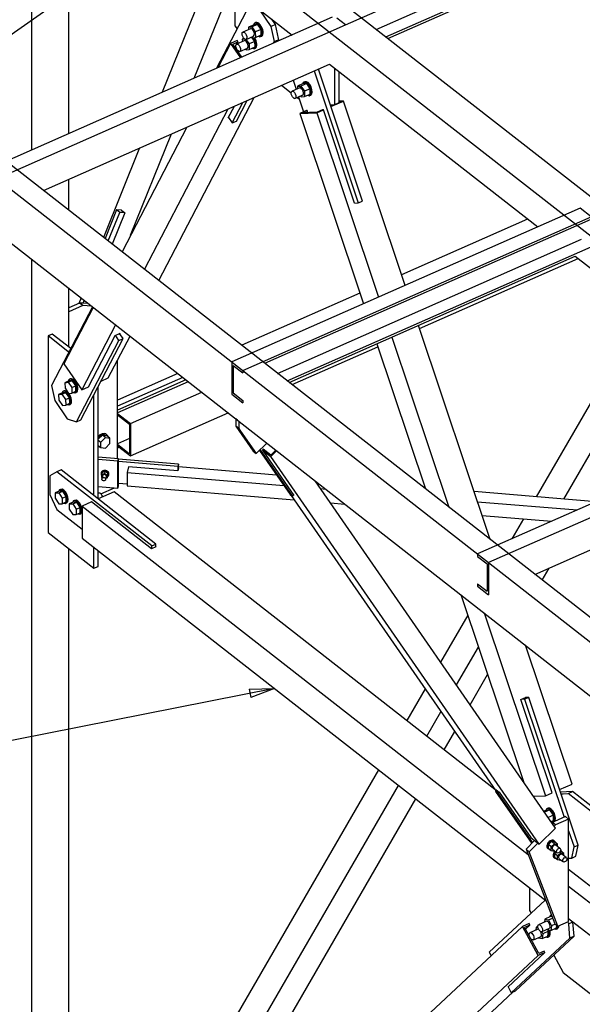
# Paper-space layout 'A0 Advance Steel' of a CAD drawing. Header units: millimetres. Extents: x 292 to 712, y 182 to 776.
# Tile 42 of 61: x 386 to 409, y 561 to 601. Entities that reach past the tile are written whole.
import ezdxf

# ---------------------------------------------------------------- set-up
doc = ezdxf.new("R2010")
doc.units = ezdxf.units.MM
doc.layers.get('0').update_dxf_attribs({"linetype": 'CONTINUOUS'})
for name, color, linetype in [('AS_Belki', 145, 'CONTINUOUS'), ('AS_Blachy', 30, 'CONTINUOUS'), ('AS_Sruby', 9, 'CONTINUOUS')]:
    doc.layers.add(name, color=color, linetype=linetype)

psp = doc.layouts.new('A0 Advance Steel')

# ---------------------------------------------------------------- linework, layer by layer
at = {"color": 0, "linetype": 'ByBlock', "lineweight": -2}
for p, q in [((395.541, 573.804), (396.554, 573.834)), ((395.541, 573.804), (395.605, 573.477)), ((396.554, 573.834), (395.605, 573.477))]:
    psp.add_line(p, q, dxfattribs=at)
at = {"color": 7}
for points in [[(391.925, 604.214), (352.648, 576.623), (335.759, 576.623)], [(396.554, 573.834), (352.39, 565.085), (335.5, 565.085)]]:
    psp.add_lwpolyline(points, dxfattribs=at)
at = {"layer": 'AS_Belki', "linetype": 'Continuous', "ltscale": 0.15}
for p, q in [((386.82, 648.054), (386.82, 595.433)), ((428.393, 561.691), (363.348, 612.526)), ((362.549, 612.173), (427.594, 561.338)), ((386.366, 609.853), (429.756, 575.942)), ((386.586, 608.386), (397.263, 600.042)), ((388.312, 596.091), (388.312, 607.037)), ((399.402, 600.448), (413.39, 606.622)), ((400.636, 600.265), (413.576, 605.977)), ((401.021, 599.964), (413.695, 605.559)), ((401.1, 599.902), (413.72, 605.473)), ((394.011, 602.584), (392.056, 597.744)), ((393.338, 598.31), (394.812, 601.958)), ((373.107, 601.764), (427.594, 559.18)), ((418.923, 585.973), (399.146, 601.43)), ((398.876, 600.754), (384.998, 594.628)), ((399.402, 600.448), (399.06, 600.714)), ((385.439, 594.284), (399.402, 600.448)), ((394.795, 599.705), (394.288, 598.729)), ((395.062, 599.823), (394.795, 599.705)), ((394.795, 599.705), (395.192, 599.128)), ((394.885, 599.676), (395.098, 599.77)), ((395.246, 599.152), (394.885, 599.676)), ((394.978, 599.54), (395.011, 599.603)), ((395.053, 599.685), (395.098, 599.77)), ((395.098, 599.77), (395.062, 599.823)), ((387.297, 593.809), (398.762, 598.87)), ((398.762, 598.87), (407.116, 592.342)), ((391.927, 590.191), (395.75, 597.541)), ((394.707, 596.721), (394.95, 597.188)), ((399.233, 597.364), (398.819, 597.181)), ((398.823, 597.169), (399.321, 597.389)), ((399.321, 597.389), (399.149, 597.382)), ((399.149, 597.361), (399.233, 597.364)), ((401.796, 589.994), (399.321, 597.389)), ((394.684, 597.07), (391.343, 590.647)), ((394.718, 596.725), (394.707, 596.721)), ((397.838, 597.008), (397.571, 596.89)), ((397.571, 596.89), (398.255, 596.918)), ((397.571, 596.89), (400.127, 589.257)), ((397.659, 596.915), (397.872, 597.009)), ((398.274, 596.941), (397.659, 596.915)), ((397.872, 597.009), (397.838, 597.008)), ((397.9, 596.925), (397.872, 597.009)), ((398.255, 596.918), (398.521, 597.036)), ((398.255, 596.918), (400.73, 589.523)), ((398.487, 597.035), (398.274, 596.941)), ((398.521, 597.036), (398.487, 597.035)), ((399.774, 593.294), (398.521, 597.036)), ((393.05, 596.349), (390.448, 591.346)), ((390.793, 592.009), (392.437, 596.078)), ((391.154, 595.512), (389.706, 591.927)), ((388.312, 593.016), (388.312, 594.258)), ((399.785, 593.299), (399.774, 593.294)), ((390.557, 592.911), (390.05, 591.657)), ((390.41, 593.018), (390.413, 593.024)), ((390.413, 593.024), (390.421, 593.018)), ((390.421, 593.018), (390.557, 592.911)), ((408.814, 593.092), (394.851, 586.928)), ((409.255, 592.747), (408.814, 593.092)), ((395.292, 586.584), (409.255, 592.747)), ((396.17, 586.875), (409.255, 592.65)), ((406.71, 592.659), (401.651, 590.427)), ((396.686, 586.472), (408.87, 591.85)), ((397.07, 586.171), (409.255, 591.549)), ((386.82, 591.046), (386.82, 484.716)), ((397.15, 586.109), (408.615, 591.17)), ((402.372, 588.274), (408.73, 591.08)), ((408.615, 591.17), (410.258, 589.886)), ((388.312, 587.529), (388.312, 589.88)), ((399.982, 589.69), (395.244, 587.598)), ((389.289, 589.117), (388.114, 586.858)), ((411.382, 589.007), (407.056, 581.523)), ((390.184, 588.417), (388.831, 585.816)), ((390.169, 587.994), (390.35, 588.074)), ((390.35, 588.074), (390.361, 588.079)), ((390.361, 588.079), (390.355, 588.067)), ((405.204, 579.814), (402.331, 588.396)), ((408.166, 581.431), (412.183, 588.381)), ((389.098, 585.934), (390.169, 587.994)), ((389.897, 586.287), (390.768, 587.961)), ((400.661, 587.659), (402.609, 581.843)), ((401.265, 587.926), (403.547, 581.109)), ((397.264, 586.019), (400.702, 587.537)), ((388.114, 586.858), (388.831, 585.816)), ((394.851, 586.928), (394.851, 585.633)), ((392.68, 586.466), (390.267, 585.401)), ((394.907, 586.787), (395.292, 586.487)), ((394.907, 586.787), (394.907, 585.686)), ((395.292, 586.584), (395.292, 586.487)), ((389.606, 586.158), (389.897, 586.287)), ((393.105, 586.135), (390.267, 584.882)), ((388.831, 585.816), (389.098, 585.934)), ((390.79, 584.457), (393.641, 585.715)), ((394.907, 585.686), (395.292, 585.386)), ((394.851, 585.633), (395.292, 585.289)), ((395.292, 585.386), (395.292, 585.289)), ((418.667, 585.391), (404.704, 579.228)), ((390.267, 584.866), (390.79, 584.457)), ((390.79, 583.162), (394.7, 584.888)), ((419.022, 585.009), (405.144, 578.883)), ((390.267, 584.812), (390.75, 584.434)), ((390.75, 584.434), (390.75, 583.247)), ((390.79, 584.457), (390.79, 583.162)), ((390.75, 583.854), (390.267, 583.641)), ((390.267, 583.625), (390.75, 583.247)), ((390.267, 583.571), (390.79, 583.162)), ((396.111, 583.431), (396.073, 583.394)), ((396.073, 583.394), (397.333, 581.574)), ((396.073, 583.394), (396.409, 583.131)), ((396.415, 583.193), (396.111, 583.431)), ((396.409, 583.131), (396.647, 583.366)), ((396.615, 583.391), (396.415, 583.193)), ((407.003, 578.409), (418.468, 583.47)), ((407.171, 567.589), (396.409, 583.131)), ((390.711, 582.727), (390.655, 582.494)), ((390.655, 582.494), (396.931, 581.971)), ((390.655, 582.494), (390.655, 581.955)), ((392.691, 582.562), (390.711, 582.727)), ((392.718, 582.671), (392.691, 582.562)), ((396.641, 582.391), (392.716, 582.718)), ((392.716, 582.671), (392.718, 582.671)), ((407.828, 568.236), (398.185, 582.164)), ((390.128, 581.715), (389.492, 581.434)), ((405.392, 569.786), (390.128, 581.715)), ((390.655, 581.955), (397.353, 581.397)), ((398.403, 581.849), (398.611, 581.831)), ((402.591, 581.895), (402.535, 581.9)), ((409.452, 581.324), (404.562, 581.731)), ((389.222, 581.315), (388.849, 581.151)), ((391.625, 579.437), (389.222, 581.315)), ((397.234, 581.568), (405.437, 569.721)), ((397.333, 581.574), (397.325, 581.58)), ((404.699, 581.324), (408.698, 580.991)), ((388.849, 581.151), (406.725, 567.18)), ((388.849, 581.151), (388.849, 579.856)), ((398.8, 581.276), (399.383, 581.228)), ((404.884, 580.769), (407.67, 580.537)), ((406.541, 580.631), (406.081, 579.835)), ((407.642, 580.525), (407.65, 580.539)), ((388.849, 579.856), (407.438, 565.328)), ((388.312, 547.709), (388.312, 579.443)), ((391.807, 579.517), (391.625, 579.437)), ((391.807, 579.53), (391.817, 579.522)), ((391.817, 579.522), (391.807, 579.517)), ((404.704, 579.228), (404.704, 579.131)), ((404.704, 579.131), (405.088, 578.83)), ((405.088, 578.83), (405.088, 577.729)), ((405.144, 578.883), (405.144, 577.588)), ((407.296, 578.179), (407.574, 578.661)), ((404.704, 578.03), (405.088, 577.729)), ((404.704, 578.03), (404.704, 577.933)), ((404.704, 577.933), (405.144, 577.588)), ((404.03, 577.596), (406.541, 570.095)), ((404.307, 576.768), (403.222, 574.889)), ((404.969, 576.862), (407.424, 569.53)), ((403.855, 573.974), (404.734, 575.494)), ((408.489, 570), (406.626, 575.567)), ((404.406, 573.179), (405.104, 574.388)), ((402.601, 573.817), (401.865, 572.543)), ((406.437, 573.389), (406.619, 573.469)), ((406.619, 573.469), (406.629, 573.474)), ((406.629, 573.474), (406.631, 573.469)), ((407.69, 569.647), (406.437, 573.389)), ((402.666, 571.917), (403.235, 572.901)), ((403.362, 571.373), (403.785, 572.107)), ((400.727, 570.573), (388.886, 550.09)), ((389.687, 549.464), (401.528, 569.947)), ((407.992, 569.78), (408.489, 570)), ((405.459, 569.743), (405.43, 569.785)), ((405.43, 569.785), (405.574, 569.672)), ((405.574, 569.672), (406.834, 567.852)), ((406.946, 569.51), (407.424, 569.53)), ((407.424, 569.53), (407.69, 569.647)), ((390.788, 549.622), (402.223, 569.404)), ((407.171, 567.589), (407.828, 568.236)), ((406.834, 567.852), (407.171, 567.589)), ((408.352, 565.908), (427.94, 550.6)), ((406.77, 564.402), (406.504, 564.284)), ((406.802, 564.344), (406.589, 564.25)), ((406.626, 564.18), (406.802, 564.344)), ((406.802, 564.344), (406.77, 564.402)), ((408.352, 564.613), (427.94, 549.305)), ((406.504, 564.284), (388.187, 547.195)), ((407.134, 563.125), (406.504, 564.284)), ((406.795, 563.871), (406.589, 564.25)), ((407.155, 563.207), (406.825, 563.816)), ((405.915, 561.858), (407.4, 563.243)), ((407.4, 563.243), (407.134, 563.125)), ((407.369, 563.301), (407.155, 563.207)), ((407.4, 563.243), (407.369, 563.301)), ((407.134, 563.125), (388.817, 546.036)), ((390.859, 547.417), (406.13, 561.665)), ((405.926, 561.863), (405.915, 561.858))]:
    psp.add_line(p, q, dxfattribs=at)
at = {"layer": 'AS_Blachy', "linetype": 'Continuous', "ltscale": 0.15}
for p, q in [((394.974, 601.831), (394.974, 600.415)), ((395.554, 601.237), (394.238, 598.707)), ((396.432, 600.384), (395.974, 601.049)), ((396.603, 600.459), (396.455, 600.673)), ((394.974, 600.415), (395.061, 600.288)), ((396.603, 600.459), (396.432, 600.384)), ((396.558, 599.779), (396.432, 600.384)), ((396.718, 599.906), (396.603, 600.459)), ((396.729, 599.855), (396.718, 599.906)), ((396.525, 599.717), (396.558, 599.779)), ((396.729, 599.855), (396.558, 599.779)), ((396.696, 599.792), (396.729, 599.855)), ((398.979, 597.254), (398.979, 598.701)), ((398.149, 598.6), (399.921, 593.305)), ((400.092, 593.38), (398.319, 598.675)), ((399.149, 597.329), (399.149, 598.568)), ((396.846, 598.024), (397.228, 597.726)), ((397.303, 598.226), (397.425, 597.863)), ((397.468, 597.538), (397.557, 597.468)), ((397.525, 597.564), (397.728, 596.959)), ((394.861, 596.517), (395.288, 597.337)), ((395.032, 596.592), (395.458, 597.412)), ((398.798, 597.246), (398.979, 597.254)), ((398.979, 597.254), (399.149, 597.329)), ((394.713, 596.732), (394.861, 596.517)), ((394.861, 596.517), (395.032, 596.592)), ((399.773, 593.299), (399.921, 593.305)), ((399.921, 593.305), (400.092, 593.38)), ((390.23, 593.029), (389.766, 591.88)), ((389.894, 591.78), (390.358, 592.929)), ((390.358, 592.929), (390.23, 593.029)), ((390.421, 593.018), (390.23, 593.029)), ((390.549, 592.917), (390.358, 592.929)), ((388.748, 589.293), (388.312, 589.101)), ((388.803, 589.497), (388.715, 589.278)), ((388.876, 589.193), (388.748, 589.293)), ((388.753, 589.293), (388.748, 589.293)), ((388.892, 589.284), (388.753, 589.293)), ((388.886, 589.285), (388.931, 589.397)), ((389.091, 589.272), (388.892, 589.284)), ((389.262, 589.138), (387.623, 585.987)), ((388.876, 589.193), (388.312, 588.944)), ((389.219, 589.172), (388.876, 589.193)), ((387.652, 588.045), (387.481, 587.97)), ((388.392, 587.466), (387.652, 588.045)), ((390.494, 587.866), (390.35, 588.074)), ((388.278, 587.347), (387.481, 587.97)), ((387.481, 587.97), (387.481, 580.092)), ((388.627, 584.528), (390.323, 587.791)), ((388.797, 584.604), (390.494, 587.866)), ((390.323, 587.791), (390.18, 587.999)), ((390.323, 587.791), (390.494, 587.866)), ((388.278, 587.347), (388.346, 587.376)), ((388.282, 587.341), (388.278, 587.347)), ((388.308, 587.304), (388.282, 587.341)), ((390.267, 583.042), (390.267, 586.999)), ((392.88, 586.31), (390.267, 585.157)), ((393.008, 586.21), (390.267, 585)), ((387.623, 585.987), (387.749, 585.382)), ((389.494, 585.904), (389.467, 585.892)), ((389.494, 585.904), (389.482, 585.921)), ((389.494, 581.435), (389.494, 585.904)), ((387.749, 585.382), (388.251, 584.653)), ((389.323, 581.566), (389.323, 585.615)), ((388.251, 584.653), (388.627, 584.528)), ((388.627, 584.528), (388.797, 584.604)), ((395.071, 584.598), (395.007, 584.648)), ((395.007, 584.648), (395.007, 584.358)), ((395.135, 584.548), (395.135, 584.258)), ((395.007, 584.358), (395.702, 583.354)), ((395.135, 584.258), (395.007, 584.358)), ((395.135, 584.258), (395.176, 584.199)), ((395.176, 584.199), (395.83, 583.254)), ((390.267, 583.489), (390.334, 583.519)), ((395.702, 583.354), (395.83, 583.254)), ((395.83, 583.254), (396.256, 583.671)), ((395.957, 583.378), (397.182, 581.609)), ((395.984, 583.404), (397.278, 581.534)), ((390.305, 583.038), (389.494, 583.106)), ((390.283, 582.945), (389.494, 583.011)), ((390.283, 582.945), (390.305, 583.038)), ((390.283, 581.866), (390.283, 582.945)), ((390.305, 581.959), (390.305, 583.038)), ((392.716, 582.825), (390.305, 583.025)), ((392.693, 582.732), (390.305, 582.931)), ((387.831, 582.524), (387.551, 582.365)), ((388.002, 582.599), (387.831, 582.524)), ((391.636, 579.55), (387.831, 582.524)), ((391.807, 579.625), (388.002, 582.599)), ((392.716, 582.825), (392.693, 582.732)), ((392.693, 582.57), (392.693, 582.732)), ((392.716, 582.663), (392.716, 582.825)), ((387.551, 582.365), (387.551, 581.61)), ((389.494, 581.932), (390.283, 581.866)), ((389.599, 581.635), (390.149, 581.877)), ((390.283, 581.866), (390.305, 581.959)), ((390.305, 582.067), (390.655, 582.038)), ((387.551, 581.61), (387.831, 581.013)), ((397.182, 581.609), (397.278, 581.534)), ((397.278, 581.534), (397.328, 581.582)), ((387.831, 581.013), (388.849, 580.217)), ((387.481, 580.092), (389.323, 578.652)), ((389.323, 578.652), (389.323, 579.485)), ((389.494, 578.728), (389.494, 579.352)), ((391.636, 579.55), (391.807, 579.625)), ((391.636, 579.442), (391.636, 579.55)), ((391.807, 579.517), (391.807, 579.625)), ((389.323, 578.652), (389.494, 578.728)), ((406.755, 573.474), (406.585, 573.399)), ((406.755, 573.474), (406.619, 573.469)), ((408.739, 567.55), (406.755, 573.474)), ((406.585, 573.399), (406.448, 573.394)), ((406.585, 573.399), (408.168, 568.67)), ((405.47, 569.753), (405.423, 569.707)), ((405.423, 569.707), (406.872, 567.614)), ((405.519, 569.632), (405.423, 569.707)), ((405.566, 569.678), (405.519, 569.632)), ((405.519, 569.632), (406.898, 567.641)), ((408.507, 569.695), (408.027, 569.675)), ((408.05, 569.608), (408.138, 569.612)), ((408.138, 569.612), (408.337, 569.62)), ((408.337, 569.62), (408.507, 569.695)), ((409.561, 568.663), (408.337, 569.62)), ((409.732, 568.738), (408.507, 569.695)), ((408.224, 568.694), (407.788, 568.502)), ((408.352, 568.594), (408.224, 568.694)), ((407.7, 568.463), (407.683, 568.445)), ((407.788, 568.502), (407.7, 568.463)), ((407.829, 568.363), (407.7, 568.463)), ((407.777, 568.31), (407.829, 568.363)), ((408.352, 568.594), (407.829, 568.363)), ((408.352, 564.483), (408.352, 568.594)), ((408.352, 568.12), (408.568, 567.475)), ((406.987, 567.732), (406.647, 567.383)), ((406.775, 567.283), (407.115, 567.632)), ((408.568, 567.475), (408.739, 567.55)), ((408.645, 567.104), (408.739, 567.55)), ((406.647, 567.383), (407.798, 564.395)), ((406.647, 567.383), (406.775, 567.283)), ((407.926, 564.295), (406.775, 567.283)), ((408.475, 567.028), (408.568, 567.475)), ((408.475, 567.028), (408.645, 567.104)), ((408.352, 567.023), (408.475, 567.028)), ((408.352, 566.586), (411.112, 564.43)), ((406.786, 565.837), (406.786, 564.923)), ((407.414, 565.347), (405.17, 563.253)), ((406.786, 564.923), (406.845, 564.816)), ((407.798, 564.395), (407.926, 564.295)), ((407.926, 564.295), (408.352, 564.483)), ((408.356, 564.391), (408.315, 564.467)), ((408.526, 564.466), (408.356, 564.391)), ((408.403, 563.824), (408.356, 564.391)), ((408.526, 564.466), (408.516, 564.486)), ((408.573, 563.899), (408.526, 564.466)), ((408.403, 563.824), (406.052, 561.631)), ((406.223, 561.706), (408.573, 563.899)), ((408.573, 563.899), (408.403, 563.824)), ((405.17, 563.253), (405.247, 563.112)), ((407.757, 563.137), (408.137, 562.438)), ((408.137, 562.438), (409.761, 561.169)), ((405.924, 561.866), (406.052, 561.631)), ((406.052, 561.631), (406.223, 561.706))]:
    psp.add_line(p, q, dxfattribs=at)
at = {"layer": 'AS_Sruby', "linetype": 'Continuous', "ltscale": 0.15}
for p, q in [((395.596, 600.295), (395.292, 600.161)), ((395.747, 600.455), (395.517, 600.354)), ((395.517, 600.354), (395.65, 600.369)), ((395.517, 600.354), (395.522, 600.262)), ((395.65, 600.369), (395.879, 600.47)), ((395.65, 600.369), (395.791, 600.163)), ((395.879, 600.47), (395.747, 600.455)), ((395.815, 600.537), (395.773, 600.519)), ((396.02, 600.264), (395.791, 600.163)), ((396.02, 600.264), (395.879, 600.47)), ((396.03, 600.043), (396.02, 600.264)), ((395.337, 599.904), (395.267, 599.873)), ((395.267, 599.873), (395.36, 599.883)), ((395.267, 599.873), (395.272, 599.781)), ((395.414, 599.867), (395.541, 599.682)), ((395.419, 599.867), (395.722, 600.001)), ((395.643, 599.966), (395.669, 599.927)), ((395.669, 599.927), (395.801, 599.942)), ((395.77, 599.783), (395.671, 599.928)), ((395.791, 600.163), (395.801, 599.942)), ((395.801, 599.942), (396.03, 600.043)), ((396.004, 599.98), (396.047, 599.998)), ((395.346, 599.814), (395.042, 599.68)), ((395.169, 599.386), (395.472, 599.52)), ((395.393, 599.485), (395.419, 599.447)), ((395.77, 599.783), (395.541, 599.682)), ((395.541, 599.682), (395.551, 599.461)), ((395.551, 599.461), (395.78, 599.562)), ((395.754, 599.499), (395.797, 599.518)), ((395.78, 599.562), (395.77, 599.783)), ((395.419, 599.447), (395.551, 599.461)), ((397.576, 597.929), (397.272, 597.795)), ((397.716, 598.092), (397.487, 597.991)), ((397.487, 597.991), (397.622, 597.996)), ((397.487, 597.991), (397.489, 597.891)), ((397.851, 598.097), (397.622, 597.996)), ((397.622, 597.996), (397.761, 597.785)), ((397.851, 598.097), (397.716, 598.092)), ((397.779, 598.168), (397.736, 598.149)), ((397.99, 597.887), (397.851, 598.097)), ((397.372, 597.496), (397.676, 597.63)), ((397.606, 597.599), (397.63, 597.563)), ((397.63, 597.563), (397.765, 597.569)), ((397.99, 597.887), (397.761, 597.785)), ((397.761, 597.785), (397.765, 597.569)), ((397.765, 597.569), (397.994, 597.67)), ((397.975, 597.613), (398.017, 597.632)), ((397.994, 597.67), (397.99, 597.887)), ((388.314, 586.168), (388.154, 586.097)), ((388.154, 586.097), (388.287, 586.112)), ((388.154, 586.097), (388.164, 585.874)), ((388.287, 586.112), (388.447, 586.183)), ((388.287, 586.112), (388.431, 585.904)), ((388.447, 586.183), (388.314, 586.168)), ((388.384, 586.248), (388.342, 586.229)), ((388.591, 585.975), (388.447, 586.183)), ((388.064, 585.687), (387.904, 585.617)), ((388.037, 585.632), (388.197, 585.702)), ((388.197, 585.702), (388.064, 585.687)), ((388.134, 585.767), (388.092, 585.749)), ((388.164, 585.874), (388.307, 585.666)), ((388.341, 585.494), (388.197, 585.702)), ((388.307, 585.666), (388.441, 585.681)), ((388.431, 585.904), (388.591, 585.975)), ((388.431, 585.904), (388.441, 585.681)), ((388.441, 585.681), (388.601, 585.752)), ((388.573, 585.69), (388.615, 585.709)), ((388.601, 585.752), (388.591, 585.975)), ((387.904, 585.617), (388.037, 585.632)), ((387.904, 585.617), (387.914, 585.394)), ((387.914, 585.394), (388.057, 585.186)), ((388.037, 585.632), (388.181, 585.423)), ((388.181, 585.423), (388.341, 585.494)), ((388.181, 585.423), (388.191, 585.2)), ((388.191, 585.2), (388.351, 585.271)), ((388.351, 585.271), (388.341, 585.494)), ((388.057, 585.186), (388.191, 585.2)), ((388.323, 585.21), (388.365, 585.228)), ((389.66, 583.996), (389.494, 583.826)), ((389.494, 583.792), (389.595, 583.713)), ((389.595, 583.713), (389.78, 583.902)), ((389.595, 583.497), (389.595, 583.713)), ((389.78, 583.902), (389.66, 583.996)), ((389.844, 583.97), (389.66, 583.996)), ((389.78, 583.902), (389.964, 583.876)), ((389.826, 584.021), (389.794, 584.047)), ((389.964, 583.876), (389.844, 583.97)), ((389.964, 583.66), (389.964, 583.876)), ((389.494, 583.577), (389.595, 583.497)), ((389.595, 583.497), (389.78, 583.471)), ((389.78, 583.471), (389.964, 583.66)), ((389.647, 582.493), (389.627, 582.409)), ((389.762, 582.538), (389.647, 582.493)), ((389.762, 582.538), (389.742, 582.454)), ((389.876, 582.474), (389.762, 582.538)), ((389.611, 582.487), (389.607, 582.468)), ((389.627, 582.409), (389.742, 582.454)), ((389.627, 582.409), (389.627, 582.301)), ((389.627, 582.301), (389.647, 582.29)), ((389.662, 582.352), (389.634, 582.234)), ((389.742, 582.454), (389.856, 582.39)), ((389.792, 582.221), (389.821, 582.339)), ((389.802, 582.261), (389.856, 582.282)), ((389.876, 582.474), (389.856, 582.39)), ((389.856, 582.39), (389.856, 582.282)), ((389.856, 582.282), (389.876, 582.366)), ((389.876, 582.366), (389.876, 582.474)), ((389.917, 582.391), (389.922, 582.411)), ((387.93, 581.747), (387.77, 581.676)), ((387.909, 581.675), (388.069, 581.746)), ((388.069, 581.746), (387.93, 581.747)), ((387.987, 581.814), (387.944, 581.796)), ((388.208, 581.53), (388.069, 581.746)), ((387.77, 581.676), (387.909, 581.675)), ((387.77, 581.676), (387.77, 581.46)), ((387.77, 581.46), (387.909, 581.244)), ((387.909, 581.675), (388.048, 581.459)), ((388.048, 581.459), (388.208, 581.53)), ((388.048, 581.459), (388.048, 581.244)), ((388.048, 581.244), (388.208, 581.314)), ((388.208, 581.314), (388.208, 581.53)), ((388.491, 581.308), (388.331, 581.238)), ((388.47, 581.237), (388.63, 581.308)), ((388.63, 581.308), (388.491, 581.308)), ((388.548, 581.376), (388.505, 581.357)), ((388.768, 581.092), (388.63, 581.308)), ((389.521, 581.66), (389.494, 581.648)), ((387.909, 581.244), (388.048, 581.244)), ((388.194, 581.265), (388.236, 581.284)), ((388.331, 581.238), (388.47, 581.237)), ((388.331, 581.238), (388.331, 581.022)), ((388.331, 581.022), (388.47, 580.806)), ((388.47, 581.237), (388.608, 581.021)), ((388.608, 581.021), (388.768, 581.092)), ((388.608, 581.021), (388.608, 580.805)), ((388.768, 580.876), (388.768, 581.092)), ((388.47, 580.806), (388.608, 580.805)), ((388.608, 580.805), (388.768, 580.876)), ((388.754, 580.827), (388.797, 580.846)), ((407.469, 568.957), (407.362, 568.909)), ((407.605, 568.962), (407.391, 568.868)), ((407.605, 568.962), (407.469, 568.957)), ((407.532, 569.033), (407.489, 569.014)), ((407.744, 568.751), (407.535, 568.659)), ((407.744, 568.751), (407.605, 568.962)), ((407.748, 568.535), (407.744, 568.751)), ((407.651, 568.492), (407.748, 568.535)), ((407.728, 568.478), (407.771, 568.497)), ((407.539, 567.575), (407.535, 567.429)), ((407.665, 567.699), (407.539, 567.575)), ((407.658, 567.483), (407.539, 567.575)), ((407.658, 567.483), (407.783, 567.606)), ((407.783, 567.606), (407.665, 567.699)), ((407.786, 567.677), (407.665, 567.699)), ((407.784, 567.71), (407.76, 567.729)), ((407.783, 567.606), (407.904, 567.584)), ((407.904, 567.584), (407.786, 567.677)), ((408.003, 567.418), (407.833, 567.551)), ((407.902, 567.497), (407.904, 567.584)), ((407.513, 567.414), (407.537, 567.396)), ((407.535, 567.429), (407.653, 567.337)), ((407.653, 567.337), (407.658, 567.483)), ((407.653, 567.337), (407.774, 567.314)), ((407.725, 567.37), (407.895, 567.237)), ((407.774, 567.314), (407.784, 567.323)), ((407.791, 567.211), (407.787, 567.065)), ((407.851, 567.271), (407.791, 567.211)), ((407.91, 567.119), (407.791, 567.211)), ((407.905, 566.972), (407.91, 567.119)), ((407.91, 567.119), (408.035, 567.242)), ((408.035, 567.242), (407.993, 567.275)), ((408.038, 567.313), (408.021, 567.316)), ((408.036, 567.346), (408.031, 567.35)), ((408.035, 567.242), (408.157, 567.22)), ((408.157, 567.22), (408.038, 567.313)), ((408.255, 567.054), (408.085, 567.187)), ((408.154, 567.133), (408.157, 567.22)), ((407.765, 567.05), (407.789, 567.031)), ((407.787, 567.065), (407.905, 566.972)), ((407.905, 566.972), (408.027, 566.95)), ((407.977, 567.006), (408.147, 566.873)), ((408.027, 566.95), (408.036, 566.959)), ((407.665, 564.74), (407.631, 564.725)), ((407.441, 564.493), (407.138, 564.359)), ((407.392, 564.583), (407.379, 564.465)), ((407.621, 564.684), (407.392, 564.583)), ((407.392, 564.583), (407.539, 564.547)), ((407.539, 564.547), (407.71, 564.623)), ((407.539, 564.547), (407.664, 564.318)), ((407.693, 564.667), (407.621, 564.684)), ((407.812, 564.384), (407.664, 564.318)), ((407.871, 564.226), (407.883, 564.329)), ((407.095, 564.17), (406.791, 564.035)), ((407.046, 564.26), (407.032, 564.142)), ((407.118, 564.292), (407.046, 564.26)), ((407.046, 564.26), (407.125, 564.24)), ((407.274, 564.075), (407.317, 563.995)), ((407.289, 564.08), (407.592, 564.215)), ((407.317, 563.995), (407.295, 563.801)), ((407.547, 564.096), (407.317, 563.995)), ((407.489, 564.169), (407.494, 564.16)), ((407.494, 564.16), (407.641, 564.124)), ((407.547, 564.096), (407.515, 564.155)), ((407.524, 563.902), (407.547, 564.096)), ((407.664, 564.318), (407.641, 564.124)), ((407.641, 564.124), (407.871, 564.226)), ((407.861, 564.185), (407.903, 564.204)), ((406.942, 563.757), (407.246, 563.891)), ((407.143, 563.846), (407.148, 563.837)), ((407.148, 563.837), (407.295, 563.801)), ((407.295, 563.801), (407.524, 563.902)), ((407.514, 563.862), (407.557, 563.881))]:
    psp.add_line(p, q, dxfattribs=at)
at = {"layer": 'AS_Sruby', "linetype": 'Continuous', "ltscale": 0.15, "extrusion": (-0.799412, -0.352872, 0.486233)}
for centre in [(-389.262, 293.677, -527.78), (-388.923, 293.472, -527.41), (-386.301, 294.087, -528.517), (-351.727, 291.923, -524.628), (-351.572, 291.706, -524.237)]:
    psp.add_circle(centre, 0.16, dxfattribs=at)
at = {"layer": 'AS_Sruby', "linetype": 'Continuous', "ltscale": 0.15, "extrusion": (-0.140452, -0.581531, 0.801308)}
psp.add_circle((242.131, 526.819, -393.319), 0.08, dxfattribs=at)
at = {"layer": 'AS_Sruby', "linetype": 'Continuous', "ltscale": 0.15, "extrusion": (0.600783, -0.469537, 0.646989)}
for centre in [(698.214, 18.067, -21.292), (698.082, 17.793, -20.97)]:
    psp.add_circle(centre, 0.107, dxfattribs=at)
at = {"layer": 'AS_Sruby', "linetype": 'Continuous', "ltscale": 0.15, "extrusion": (-0.799412, -0.352872, 0.486233)}
for centre, radius, start, end in [((-389.262, 293.839, -528.07), 0.16, 358.7872, 178.7872), ((-389.262, 293.96, -528.289), 0.293, 327.1401, 213.0457), ((-389.262, 293.983, -528.33), 0.293, 358.7872, 178.7872), ((-388.923, 293.755, -527.919), 0.293, 327.1401, 114.5584), ((-388.923, 293.777, -527.96), 0.293, 358.7872, 111.0946), ((-388.923, 293.633, -527.701), 0.16, 358.7872, 178.7872), ((-386.301, 294.249, -528.807), 0.16, 349.1805, 169.1805), ((-386.301, 294.37, -529.026), 0.293, 328.322, 211.5828), ((-386.301, 294.393, -529.066), 0.293, 0.4305, 180.4305), ((-379.19, 287.849, -517.306), 0.293, 328.2071, 212.0834), ((-379.19, 287.872, -517.347), 0.293, 358.7872, 178.7872), ((-378.851, 287.643, -516.937), 0.293, 328.2071, 212.0834), ((-378.851, 287.666, -516.977), 0.293, 128.8762, 178.7872), ((-378.851, 287.666, -516.977), 0.293, 358.7872, 116.1488), ((-375.295, 286.807, -515.433), 0.293, 330.0819, 209.6251), ((-375.295, 286.829, -515.473), 0.293, 2.766, 182.766), ((-374.668, 286.97, -515.726), 0.293, 330.0819, 209.625), ((-374.668, 286.993, -515.767), 0.293, 2.766, 182.766), ((-374.668, 287.48, -516.642), 0.16, 77.1385, 182.766), ((-355.709, 292.988, -526.541), 0.293, 334.699, 211.5829), ((-355.709, 293.011, -526.582), 0.293, 0.4305, 180.4305), ((-351.727, 292.207, -525.137), 0.293, 163.5352, 207.0644), ((-351.727, 292.085, -524.918), 0.16, 9.6088, 189.6088), ((-351.572, 291.867, -524.527), 0.16, 149.6444, 189.6088), ((-351.572, 291.867, -524.527), 0.16, 9.6088, 97.0843), ((-351.572, 291.989, -524.746), 0.293, 332.8267, 81.2292), ((-351.572, 292.012, -524.787), 0.293, 358.3588, 74.5979), ((-351.727, 292.207, -525.137), 0.293, 332.8267, 43.0979), ((-351.727, 292.229, -525.178), 0.293, 358.3588, 41.5663)]:
    psp.add_arc(centre, radius, start, end, dxfattribs=at)
at = {"layer": 'AS_Sruby', "linetype": 'Continuous', "ltscale": 0.15, "extrusion": (0.600783, -0.469537, 0.646989)}
for centre, radius, start, end in [((699.915, 33.971, -40.036), 0.293, 5.3808, 85.2424), ((699.915, 33.945, -40.005), 0.293, 333.9924, 95.3808), ((699.915, 33.945, -40.005), 0.293, 185.3808, 206.0784), ((698.214, 18.323, -21.595), 0.2, 359.8615, 179.8615), ((698.214, 18.206, -21.457), 0.107, 11.1115, 191.1115), ((698.082, 18.05, -21.272), 0.2, 82.2162, 179.8615), ((698.082, 17.933, -21.134), 0.107, 11.1115, 191.1115)]:
    psp.add_arc(centre, radius, start, end, dxfattribs=at)
at = {"layer": 'AS_Sruby', "linetype": 'Continuous', "ltscale": 0.15, "extrusion": (-0.140452, -0.581531, 0.801308)}
for centre, radius, start, end in [((242.131, 526.985, -393.443), 0.16, 322.3912, 222.4004), ((242.131, 527.001, -393.455), 0.16, 359.7032, 179.7032), ((242.131, 526.916, -393.392), 0.08, 10.9532, 190.9532)]:
    psp.add_arc(centre, radius, start, end, dxfattribs=at)
at = {"layer": 'AS_Sruby', "linetype": 'Continuous', "ltscale": 0.15, "extrusion": (-0.600783, 0.469537, -0.646989)}
for centre, start, end in [((-698.214, 18.304, 21.572), 331.4374, 208.5587), ((-698.082, 18.03, 21.249), 331.4374, 97.7838), ((-698.082, 18.03, 21.249), 177.8403, 208.5587)]:
    psp.add_arc(centre, 0.2, start, end, dxfattribs=at)

doc.saveas('drawing.dxf')
